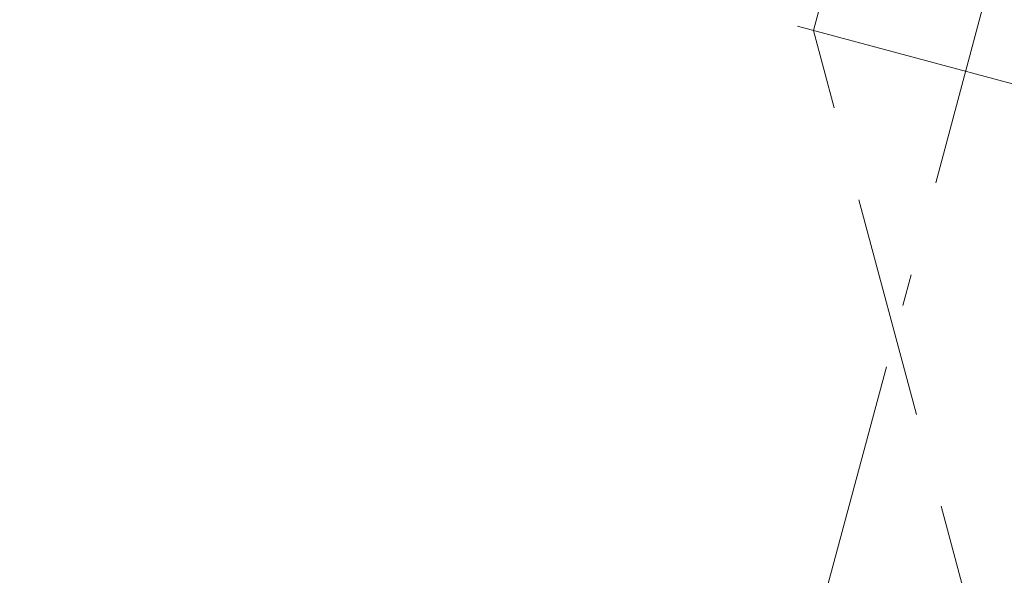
# Model space of a CAD drawing. Header units: millimetres. Extents: x -7616 to 74263, y -35603 to 21987.
# Tile 27 of 48: x 48737 to 49830, y -25361 to -24744. Entities that reach past the tile are written whole.
import ezdxf

# ---------------------------------------------------------------- set-up
doc = ezdxf.new("R2010")
doc.units = ezdxf.units.MM
doc.header["$LTSCALE"] = 508
doc.header["$PDMODE"] = 1
doc.header["$PDSIZE"] = -2
doc.linetypes.add('Dash Style-2', pattern=[0.694425, 0.48607, -0.208355])
doc.linetypes.add('Dash Style-6', pattern=[1.04164, 0.625, -0.20828, 0.06943, -0.13893])
doc.layers.get('0').update_dxf_attribs({"lineweight": 0})
doc.layers.get('DEFPOINTS').update_dxf_attribs({"lineweight": 0})
for name, color, linetype, lineweight in [('(00) tekening-stramien-algemeen', 7, 'Dash Style-6', 0), ('(04) bouwaanvraag-brandweer-bestaand-WBDBO 60min', 1, 'Dash Style-2', 0), ('None', 7, 'Continuous', 0)]:
    doc.layers.add(name, color=color, linetype=linetype, lineweight=lineweight)
doc.styles.add('Helvetica', font='Helvetica')
doc.dimstyles.new('KE __', dxfattribs={"dimtxt": 151.308594, "dimasz": 50.074463, "dimexe": 125, "dimexo": 500, "dimgap": 25, "dimtad": 1, "dimdec": 1, "dimtxsty": 'Helvetica', "dimblk": 'DOT', "dimblk1": 'DOT', "dimblk2": 'DOT', "dimcen": 0, "dimdle": 100, "dimazin": 0, "dimtfac": 0.8, "dimtdec": 1, "dimtix": 1, "dimtmove": 0, "dimatfit": 0, "dimldrblk": 'DOT', "dimfxl": 150, "dimfxlon": 1, "dimfrac": 2, "dimtolj": 1, "dimarcsym": 0})

# ---------------------------------------------------------------- blocks, each defined once
blk = doc.blocks.new('blok B 03')
at = {"layer": '(04) bouwaanvraag-brandweer-bestaand-WBDBO 60min', "color": 6, "lineweight": 0, "transparency": 33554687}
blk.add_line((55355.01, -1299.05), (54605.01, -0.02), dxfattribs=at)
at = {"layer": '(04) bouwaanvraag-brandweer-bestaand-WBDBO 60min', "color": 6, "lineweight": 0, "transparency": 33554687, "flags": 128}
blk.add_lwpolyline([(54605.01, -0.02), (54605.01, 8306.64), (50955.01, 8306.64), (50955.01, -0.02), (50205.01, -1299.05)], dxfattribs=at)
blk = doc.blocks.new('Group-85-1')
at = {"layer": '(00) tekening-stramien-algemeen', "color": 2, "lineweight": 0, "transparency": 33554687}
blk.add_line((71038, -11070), (-1886.1, -11070), dxfattribs=at)
blk = doc.blocks.new('_Dot')
at = {"color": 0, "linetype": 'ByBlock', "lineweight": -2}
blk.add_line((-0.5, 0), (-1, 0), dxfattribs=at)
at = {"color": 0, "linetype": 'ByBlock', "const_width": 0.5}
blk.add_lwpolyline([(-0.25, 0, 1), (0.25, 0, 1)], format="xyb", close=True, dxfattribs=at)
blk = doc.blocks.new('*D159')
at = {"layer": '(00) tekening-stramien-algemeen', "color": 0, "lineweight": -2, "transparency": 33554687}
for p, q in [((54510, -350), (54510, -625)), ((50510, -650), (50510, -375)), ((54459.9, -500), (50560.1, -500))]:
    blk.add_line(p, q, dxfattribs=at)
at = {"layer": 'DEFPOINTS', "color": 0, "transparency": 33554687}
for p in [(54510, 2508.9), (50510, -500), (50510, -1418.7)]:
    blk.add_point(p, dxfattribs=at)
at = {"layer": '(00) tekening-stramien-algemeen', "color": 0, "lineweight": -2, "xscale": 50.07446289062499, "yscale": 50.07446289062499, "zscale": 50.07446289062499, "rotation": 180}
blk.add_blockref('_Dot', (50510, -500), dxfattribs=at)
at = {"layer": '(00) tekening-stramien-algemeen', "color": 0, "lineweight": -2, "xscale": 50.07446289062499, "yscale": 50.07446289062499, "zscale": 50.07446289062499}
blk.add_blockref('_Dot', (54510, -500), dxfattribs=at)
at = {"layer": '(00) tekening-stramien-algemeen', "color": 0, "lineweight": 0, "transparency": 33554687, "insert": (52510, -374.3), "char_height": 151.31, "attachment_point": 5, "style": 'Helvetica'}
blk.add_mtext('\\A1;4000', dxfattribs=at)
blk = doc.blocks.new('stramien langs gevel blok B')
at = {"layer": '(00) tekening-stramien-algemeen', "color": 2, "lineweight": 0, "transparency": 33554687}
dim = blk.add_linear_dim(base=(50510, -500), p1=(54510, 2508.9), p2=(50510, -1418.7), dimstyle='KE __', override={"dimgap": 50, "dimdec": 0, "dimpost": '<>', "dimtxsty": 'Helvetica', "dimtmove": 2}, dxfattribs=at)
dim.commit()
dim.dimension.update_dxf_attribs({"geometry": '*D159', "text_midpoint": (52510, -374.3)})
blk = doc.blocks.new('Stramien blok B')
at = {"layer": '(00) tekening-stramien-algemeen', "color": 2, "lineweight": 0, "transparency": 33554687}
blk.add_line((54510, 1818.9), (54510, -14997.6), dxfattribs=at)
at = {"layer": 'None', "color": 17, "transparency": 33554687}
for name, p in [('Group-85-1', (0, 0)), ('stramien langs gevel blok B', (0, -13578.9))]:
    blk.add_blockref(name, p, dxfattribs=at)

msp = doc.modelspace()

# ---------------------------------------------------------------- block references
at = {"layer": 'None', "color": 17, "transparency": 33554687}
for name, p, rotation in [('Stramien blok B', (0, 0), 344.9999645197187), ('blok B 03', (-3125.9, -10622.9), 344.9999999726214)]:
    msp.add_blockref(name, p, dxfattribs=dict(at, rotation=rotation))

doc.saveas('drawing.dxf')
